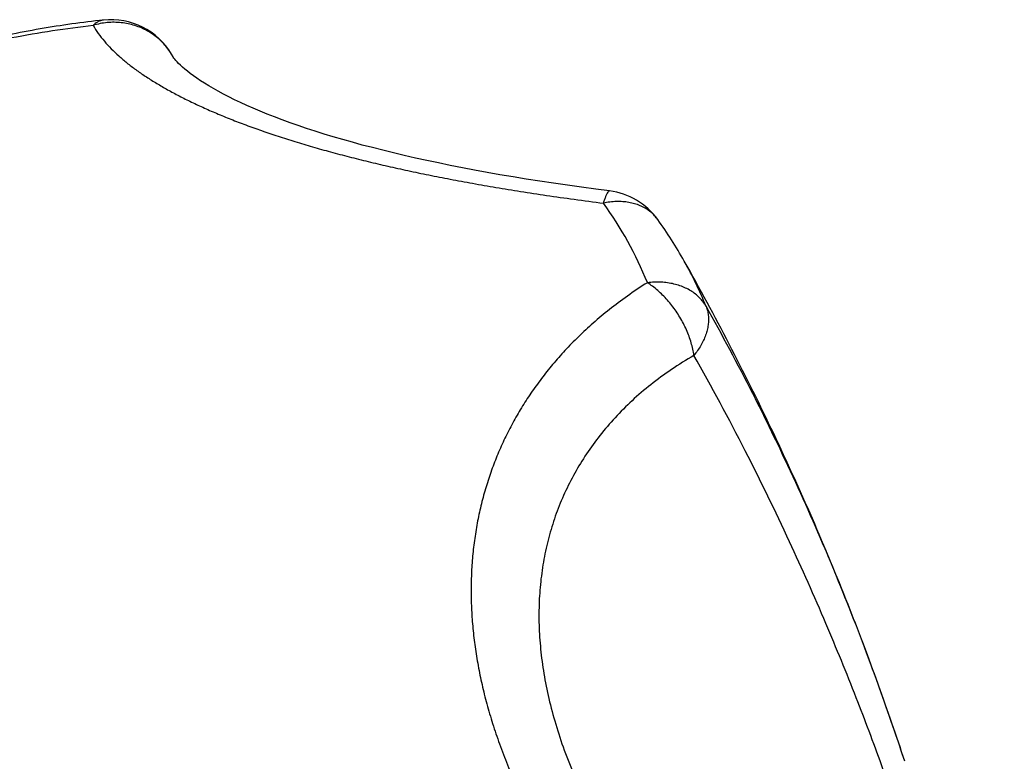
# Model space of a CAD drawing. Header units: millimetres. Extents: x 95 to 1084, y -153 to 904.
# Tile 9 of 27: x 349 to 377, y -19 to 2. Entities that reach past the tile are written whole.
import ezdxf

# ---------------------------------------------------------------- set-up
doc = ezdxf.new("R2010")
doc.units = ezdxf.units.MM
doc.header["$LTSCALE"] = 30.734
doc.layers.get('0').update_dxf_attribs({"linetype": 'CONTINUOUS'})

msp = doc.modelspace()

# ---------------------------------------------------------------- linework, layer by layer
at = {"color": 7, "linetype": 'CONTINUOUS'}
for p, q in [((353.224, 1.255), (353.181, 1.329)), ((353.212, 1.275), (353.212, 1.275))]:
    msp.add_line(p, q, dxfattribs=at)
at = {"color": 9, "linetype": 'CONTINUOUS'}
for p, q in [((353.181, 1.329), (353.187, 1.319)), ((353.187, 1.319), (353.212, 1.275)), ((353.212, 1.276), (353.187, 1.319))]:
    msp.add_line(p, q, dxfattribs=at)
at = {"color": 7, "linetype": 'CONTINUOUS'}
msp.add_lwpolyline([(365.612, -2.549), (365.227, -2.499), (364.818, -2.444), (364.416, -2.388), (364.02, -2.33), (363.63, -2.271), (363.248, -2.211), (362.872, -2.149), (362.502, -2.087), (362.139, -2.023), (361.783, -1.957), (361.434, -1.891), (361.091, -1.824), (360.755, -1.755), (360.426, -1.685), (360.103, -1.614), (359.787, -1.542), (359.479, -1.469), (359.177, -1.395), (358.881, -1.32), (358.593, -1.245), (358.312, -1.168), (358.038, -1.09), (357.771, -1.012), (357.511, -0.933), (357.258, -0.853), (357.012, -0.773), (356.774, -0.692), (356.543, -0.611), (356.319, -0.53), (356.103, -0.448), (355.895, -0.366), (355.694, -0.284), (355.5, -0.203), (355.315, -0.121), (355.137, -0.04), (354.967, 0.041), (354.805, 0.122), (354.651, 0.201), (354.505, 0.28), (354.368, 0.357), (354.238, 0.433), (354.116, 0.508), (354.003, 0.58), (353.898, 0.651), (353.801, 0.72), (353.712, 0.786), (353.63, 0.849), (353.557, 0.909), (353.491, 0.966), (353.433, 1.02), (353.382, 1.07), (353.338, 1.115), (353.301, 1.156), (353.271, 1.193), (353.247, 1.223), (353.229, 1.249), (353.216, 1.268), (353.212, 1.275)], dxfattribs=at)
for centre, radius, start, end in [((351.459, 0.312), 2, 30.5639, 96.0471), ((365.359, -4.533), 2, 35.9299, 82.734), ((357.12, -10.504), 12.175, 29.3453, 35.931)]:
    msp.add_arc(centre, radius, start, end, dxfattribs=at)
at = {"color": 9, "linetype": 'CONTINUOUS'}
for centre, radius, start, end in [((351.629, 0.406), 1.805, 30.3603, 30.7281), ((356.788, -9.155), 10.677, 22.0208, 35.8982), ((366.08, -4.011), 1.109, 35.9254, 37.4467), ((357.971, -10.024), 11.198, 22.03, 29.3367)]:
    msp.add_arc(centre, radius, start, end, dxfattribs=at)
at = {"color": 7, "linetype": 'CONTINUOUS'}
for points, knots in [([(351.248, 2.301), (350.949, 2.269), (350.35, 2.195), (349.45, 2.054), (348.546, 1.882), (347.944, 1.748), (347.643, 1.677)], [0, 0, 0, 0, 0.246151, 0.494971, 0.746301, 1, 1, 1, 1]), ([(373.991, -18.737), (373.753, -18.011), (373.221, -16.468), (372.329, -14.118), (371.314, -11.689), (370.21, -9.276), (369.02, -6.887), (368.171, -5.317), (367.733, -4.537)], [0, 0, 0, 0, 0.147333, 0.315135, 0.484976, 0.655569, 0.827278, 1, 1, 1, 1]), ([(373.991, -18.737), (373.896, -18.448), (373.557, -17.436), (372.911, -15.628), (371.983, -13.273), (370.904, -10.795), (369.692, -8.287), (368.81, -6.638), (368.351, -5.823)], [0, 0, 0, 0, 0.064519, 0.226893, 0.408046, 0.602546, 0.801291, 1, 1, 1, 1])]:
    msp.add_open_spline(points, degree=3, knots=knots, dxfattribs=at)
at = {"color": 9, "linetype": 'CONTINUOUS'}
for points, knots in [([(351.248, 2.301), (351.236, 2.3), (351.194, 2.293), (351.121, 2.27), (351.035, 2.221), (350.982, 2.177), (350.957, 2.152)], [0, 0, 0, 0, 0.105297, 0.386202, 0.681681, 1, 1, 1, 1]), ([(353.181, 1.329), (353.15, 1.381), (353.081, 1.485), (352.96, 1.631), (352.821, 1.767), (352.669, 1.888), (352.503, 1.993), (352.327, 2.08), (352.143, 2.149), (351.951, 2.199), (351.754, 2.23), (351.554, 2.241), (351.353, 2.232), (351.153, 2.203), (351.022, 2.171), (350.957, 2.152)], [0, 0, 0, 0, 0.071004, 0.146651, 0.222515, 0.298672, 0.375157, 0.451979, 0.529167, 0.606751, 0.684733, 0.763093, 0.841792, 0.92078, 1, 1, 1, 1]), ([(347.467, 1.547), (347.856, 1.64), (348.632, 1.809), (349.797, 2.011), (350.572, 2.111), (350.957, 2.152)], [0, 0, 0, 0, 0.338702, 0.672155, 1, 1, 1, 1]), ([(350.957, 2.152), (351.001, 2.073), (351.1, 1.917), (351.272, 1.697), (351.467, 1.485), (351.681, 1.281), (351.915, 1.083), (352.167, 0.892), (352.437, 0.705), (352.725, 0.523), (353.033, 0.343), (353.359, 0.167), (353.706, -0.008), (354.073, -0.179), (354.46, -0.349), (354.868, -0.516), (355.295, -0.679), (355.742, -0.84), (356.207, -0.997), (356.688, -1.15), (357.186, -1.298), (357.698, -1.442), (358.225, -1.581), (358.766, -1.716), (359.322, -1.847), (359.895, -1.974), (360.486, -2.097), (361.098, -2.217), (361.734, -2.335), (362.4, -2.451), (363.099, -2.564), (363.838, -2.677), (364.621, -2.788), (365.159, -2.86), (365.437, -2.895)], [0, 0, 0, 0, 0.017351, 0.035178, 0.053513, 0.072393, 0.091873, 0.112024, 0.132925, 0.154679, 0.177359, 0.201033, 0.225767, 0.251599, 0.278573, 0.306686, 0.335915, 0.366222, 0.397541, 0.4298, 0.462939, 0.496905, 0.531667, 0.56725, 0.603688, 0.641074, 0.679531, 0.719225, 0.760426, 0.803419, 0.848532, 0.896116, 0.946504, 1, 1, 1, 1]), ([(365.612, -2.549), (365.612, -2.549), (365.603, -2.548), (365.581, -2.558), (365.556, -2.59), (365.528, -2.64), (365.498, -2.708), (365.467, -2.795), (365.447, -2.86), (365.437, -2.895)], [0, 0, 0, 0, 0.002659, 0.066515, 0.164101, 0.305369, 0.49231, 0.724412, 1, 1, 1, 1]), ([(366.961, -3.336), (366.931, -3.297), (366.865, -3.222), (366.751, -3.122), (366.62, -3.035), (366.477, -2.964), (366.322, -2.909), (366.157, -2.871), (365.984, -2.85), (365.805, -2.847), (365.621, -2.861), (365.498, -2.882), (365.437, -2.895)], [0, 0, 0, 0, 0.087328, 0.178963, 0.272165, 0.367482, 0.465369, 0.56615, 0.670012, 0.777028, 0.887105, 1, 1, 1, 1]), ([(366.686, -5.152), (366.493, -5.274), (366.128, -5.519), (365.615, -5.903), (365.152, -6.289), (364.732, -6.678), (364.348, -7.07), (363.997, -7.468), (363.675, -7.871), (363.379, -8.282), (363.109, -8.701), (362.862, -9.129), (362.638, -9.568), (362.436, -10.017), (362.258, -10.476), (362.103, -10.946), (361.971, -11.426), (361.864, -11.914), (361.781, -12.41), (361.722, -12.913), (361.688, -13.42), (361.678, -13.932), (361.692, -14.449), (361.73, -14.969), (361.792, -15.495), (361.879, -16.026), (361.99, -16.565), (362.127, -17.114), (362.293, -17.675), (362.488, -18.253), (362.717, -18.85), (362.985, -19.472), (363.296, -20.124), (363.529, -20.564), (363.654, -20.79)], [0, 0, 0, 0, 0.038403, 0.074238, 0.107986, 0.140063, 0.17082, 0.200548, 0.229492, 0.257869, 0.285856, 0.313606, 0.341248, 0.368875, 0.396571, 0.424378, 0.452329, 0.480439, 0.508706, 0.537132, 0.565728, 0.594506, 0.623518, 0.652822, 0.682517, 0.712728, 0.743605, 0.77534, 0.808157, 0.842327, 0.878171, 0.916073, 0.956502, 1, 1, 1, 1]), ([(368.351, -5.823), (368.326, -5.779), (368.27, -5.693), (368.169, -5.576), (368.05, -5.471), (367.917, -5.378), (367.769, -5.3), (367.609, -5.236), (367.438, -5.187), (367.259, -5.153), (367.072, -5.136), (366.88, -5.135), (366.751, -5.144), (366.686, -5.152)], [0, 0, 0, 0, 0.079858, 0.160975, 0.243929, 0.329159, 0.416952, 0.507493, 0.600849, 0.69697, 0.795726, 0.896858, 1, 1, 1, 1]), ([(368.007, -7.217), (367.999, -7.157), (367.977, -7.036), (367.931, -6.855), (367.87, -6.672), (367.796, -6.49), (367.71, -6.309), (367.611, -6.133), (367.502, -5.962), (367.383, -5.799), (367.256, -5.645), (367.121, -5.502), (366.981, -5.371), (366.837, -5.254), (366.736, -5.184), (366.686, -5.152)], [0, 0, 0, 0, 0.071674, 0.145924, 0.222404, 0.300679, 0.380242, 0.460543, 0.541051, 0.621248, 0.700612, 0.778629, 0.854817, 0.928734, 1, 1, 1, 1]), ([(368.351, -5.823), (368.367, -5.863), (368.394, -5.946), (368.418, -6.078), (368.424, -6.214), (368.414, -6.355), (368.386, -6.499), (368.341, -6.645), (368.281, -6.791), (368.205, -6.937), (368.113, -7.08), (368.044, -7.171), (368.007, -7.217)], [0, 0, 0, 0, 0.086474, 0.174479, 0.265014, 0.358683, 0.455924, 0.557003, 0.662039, 0.771008, 0.883752, 1, 1, 1, 1]), ([(368.007, -7.217), (367.79, -7.343), (367.371, -7.605), (366.784, -8.035), (366.25, -8.492), (365.767, -8.974), (365.335, -9.479), (364.952, -10.006), (364.617, -10.553), (364.331, -11.119), (364.092, -11.704), (363.9, -12.306), (363.756, -12.925), (363.658, -13.559), (363.607, -14.21), (363.604, -14.876), (363.649, -15.558), (363.742, -16.255), (363.885, -16.966), (364.079, -17.693), (364.324, -18.434), (364.623, -19.189), (364.977, -19.959), (365.245, -20.47), (365.388, -20.728)], [0, 0, 0, 0, 0.048724, 0.095631, 0.140955, 0.184932, 0.227793, 0.269771, 0.311094, 0.351989, 0.392681, 0.433392, 0.474342, 0.515746, 0.557818, 0.60077, 0.644809, 0.690138, 0.736952, 0.785445, 0.83581, 0.888232, 0.9429, 1, 1, 1, 1]), ([(365.388, -20.728), (365.884, -21.565), (366.821, -23.142), (368.131, -25.335), (369.266, -27.212), (370.236, -28.79), (371.075, -30.121), (371.803, -31.242), (372.44, -32.186), (372.998, -32.976), (373.491, -33.634), (373.925, -34.176), (374.309, -34.619), (374.648, -34.973), (374.949, -35.251), (375.215, -35.462), (375.449, -35.613), (375.657, -35.713), (375.839, -35.767), (376, -35.781), (376.14, -35.759), (376.26, -35.708), (376.36, -35.634), (376.445, -35.543), (376.516, -35.437), (376.577, -35.32), (376.629, -35.192), (376.673, -35.053), (376.711, -34.902), (376.743, -34.738), (376.769, -34.559), (376.79, -34.362), (376.805, -34.145), (376.815, -33.902), (376.817, -33.628), (376.811, -33.317), (376.795, -32.963), (376.767, -32.561), (376.724, -32.106), (376.666, -31.594), (376.588, -31.021), (376.488, -30.381), (376.365, -29.671), (376.213, -28.883), (376.029, -28.01), (375.809, -27.046), (375.547, -25.981), (375.237, -24.807), (374.87, -23.512), (374.436, -22.084), (373.923, -20.509), (373.316, -18.773), (372.594, -16.857), (371.73, -14.742), (370.69, -12.4), (369.451, -9.855), (368.512, -8.109), (368.007, -7.217)], [0, 0, 0, 0, 0.059432, 0.111884, 0.155922, 0.193245, 0.224932, 0.251899, 0.274853, 0.294377, 0.310949, 0.324971, 0.336784, 0.346682, 0.354924, 0.36174, 0.367343, 0.371938, 0.375726, 0.378914, 0.381702, 0.384273, 0.386767, 0.38927, 0.391838, 0.394511, 0.39731, 0.40027, 0.403422, 0.406801, 0.410459, 0.414456, 0.418858, 0.423764, 0.429291, 0.43556, 0.442722, 0.450899, 0.460174, 0.470623, 0.482351, 0.495468, 0.510094, 0.526367, 0.544442, 0.564493, 0.586717, 0.611341, 0.638623, 0.66886, 0.702398, 0.739646, 0.781086, 0.827339, 0.879063, 0.93743, 1, 1, 1, 1])]:
    msp.add_open_spline(points, degree=3, knots=knots, dxfattribs=at)

doc.saveas('drawing.dxf')
